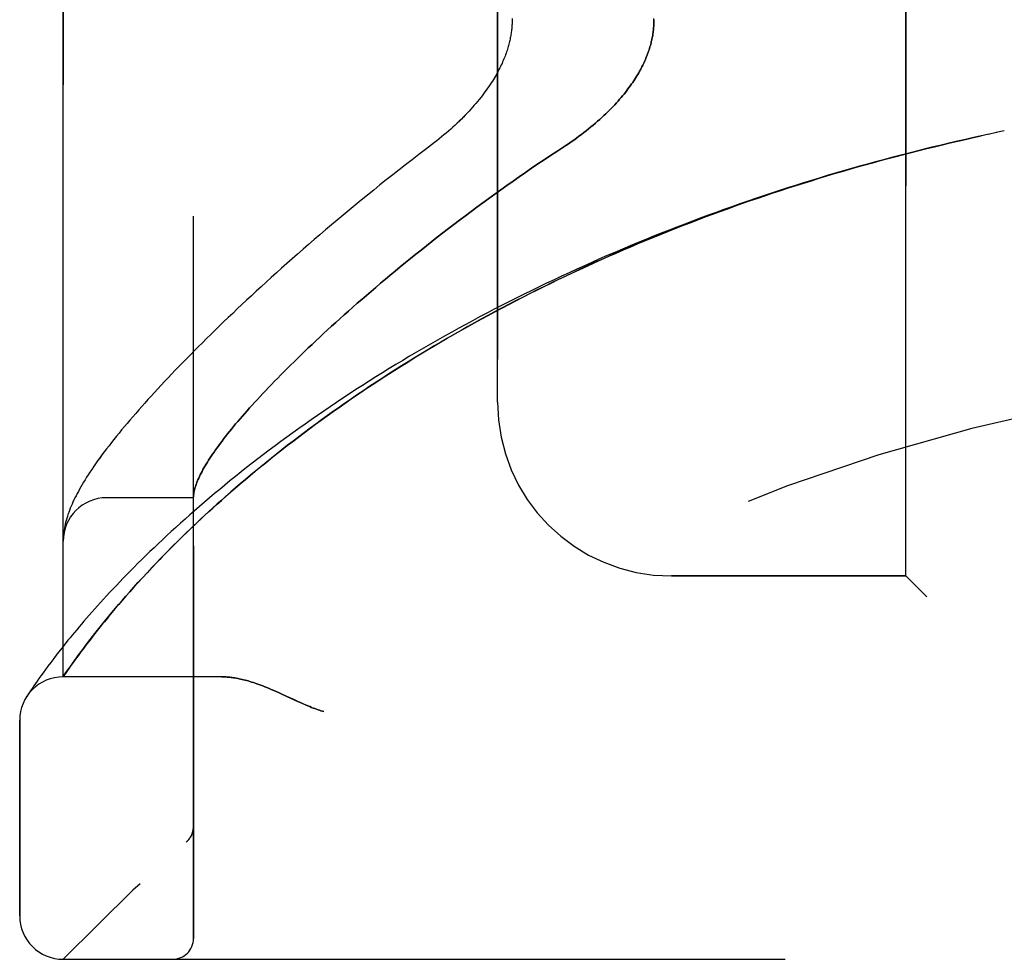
# Model space of a CAD drawing. Header units: inches. Extents: x 0 to 189, y 0 to 122.
# Tile 3 of 226: x 21.68 to 23.1, y 38.64 to 40. Entities that reach past the tile are written whole.
import ezdxf

# ---------------------------------------------------------------- set-up
doc = ezdxf.new("R2010")
doc.units = ezdxf.units.IN
doc.header["$LTSCALE"] = 10.388889
doc.header["$MEASUREMENT"] = 0
doc.linetypes.add('HIDDEN', pattern=[0.2, 0.1, -0.1])
doc.layers.add('LEFTHAND_DOOR_ASSEMBLY', color=7, linetype='CONTINUOUS')
doc.layers.add('RIGHTHAND_DOOR_ASSEMBLY', color=7, linetype='CONTINUOUS')

msp = doc.modelspace()

# ---------------------------------------------------------------- linework, layer by layer
at = {"layer": 'LEFTHAND_DOOR_ASSEMBLY', "color": 8, "linetype": 'HIDDEN'}
for p, q in [((21.9305, 38.6743), (21.9305, 41.3168)), ((21.743, 39.0505), (21.743, 40.9405)), ((22.9555, 39.1955), (22.9555, 40.7955)), ((22.368, 39.4455), (22.368, 40.5455)), ((23.0859, 39.8331), (23.0739, 39.8306)), ((23.097, 39.8355), (23.0855, 39.8331)), ((23.0507, 39.8255), (23.0636, 39.8284)), ((23.0747, 39.8308), (23.0623, 39.8281)), ((21.9305, 39.308), (21.8055, 39.308)), ((21.7432, 39.2517), (21.7432, 39.251)), ((21.7434, 39.2541), (21.7433, 39.2534)), ((21.7433, 39.2534), (21.7433, 39.2527)), ((21.7435, 39.2547), (21.7434, 39.2541)), ((21.7436, 39.2561), (21.7435, 39.2554)), ((21.7435, 39.2554), (21.7435, 39.2547)), ((21.7437, 39.2568), (21.7436, 39.2561)), ((21.7438, 39.2575), (21.7437, 39.2568)), ((21.7439, 39.2582), (21.7438, 39.2575)), ((21.744, 39.2589), (21.7439, 39.2582)), ((21.857, 39.1929), (21.8637, 39.2)), ((21.8637, 39.2), (21.8706, 39.2074)), ((22.9555, 39.1955), (22.618, 39.1955)), ((22.9555, 39.1955), (22.9855, 39.1655)), ((21.8446, 39.1792), (21.8507, 39.1859)), ((21.8507, 39.1859), (21.857, 39.1929)), ((21.8333, 39.1664), (21.8388, 39.1727)), ((21.8388, 39.1727), (21.8446, 39.1792)), ((21.8179, 39.1486), (21.8228, 39.1543)), ((21.8228, 39.1543), (21.8279, 39.1603)), ((21.8279, 39.1603), (21.8333, 39.1664)), ((21.8087, 39.1376), (21.8132, 39.143)), ((21.8132, 39.143), (21.8179, 39.1486)), ((21.7963, 39.1223), (21.8002, 39.1273)), ((21.8002, 39.1273), (21.8044, 39.1323)), ((21.8044, 39.1323), (21.8087, 39.1376)), ((21.7853, 39.1084), (21.7888, 39.1129)), ((21.7888, 39.1129), (21.7925, 39.1176)), ((21.7925, 39.1176), (21.7963, 39.1223)), ((21.7443, 39.096), (21.739, 39.0893)), ((21.7712, 39.0899), (21.7756, 39.0958)), ((21.7756, 39.0958), (21.7787, 39.0999)), ((21.7787, 39.0999), (21.7819, 39.1041)), ((21.7819, 39.1041), (21.7853, 39.1084)), ((21.734, 39.083), (21.7294, 39.0769)), ((21.739, 39.0893), (21.734, 39.083)), ((21.7632, 39.0792), (21.767, 39.0844)), ((21.767, 39.0844), (21.7712, 39.0899)), ((21.7251, 39.0713), (21.7211, 39.0659)), ((21.7294, 39.0769), (21.7251, 39.0713)), ((21.7534, 39.0654), (21.7564, 39.0697)), ((21.7564, 39.0697), (21.7597, 39.0743)), ((21.7597, 39.0743), (21.7632, 39.0792)), ((21.7141, 39.0563), (21.7109, 39.0519)), ((21.7175, 39.0609), (21.7141, 39.0563)), ((21.7211, 39.0659), (21.7175, 39.0609)), ((21.743, 39.0505), (21.7471, 39.0565)), ((21.7471, 39.0565), (21.7499, 39.0605)), ((21.7499, 39.0605), (21.7534, 39.0654)), ((21.7032, 39.0408), (21.701, 39.0377)), ((21.7055, 39.0442), (21.7032, 39.0408)), ((21.7081, 39.0479), (21.7055, 39.0442)), ((21.7109, 39.0519), (21.7081, 39.0479)), ((21.971, 39.0505), (21.743, 39.0505)), ((21.6941, 39.0274), (21.6922, 39.0246)), ((21.696, 39.0302), (21.6941, 39.0274)), ((21.6983, 39.0337), (21.696, 39.0302)), ((21.701, 39.0377), (21.6983, 39.0337)), ((22.0568, 39.0262), (22.065, 39.0224)), ((21.6922, 39.0246), (21.6906, 39.022)), ((22.065, 39.0224), (22.0817, 39.0146)), ((21.6805, 38.7068), (21.6805, 38.988)), ((21.9305, 38.8356), (21.9305, 38.8354)), ((21.9202, 38.8129), (21.9204, 38.8131)), ((21.743, 38.6443), (23.8068, 38.6443))]:
    msp.add_line(p, q, dxfattribs=at)
for points in [[(22.3889, 39.9971), (22.3889, 39.9955), (22.3889, 39.9939), (22.3889, 39.9923), (22.3888, 39.9907), (22.3888, 39.9891), (22.3887, 39.9875), (22.3886, 39.9859), (22.3884, 39.9843), (22.3883, 39.9826), (22.3881, 39.981), (22.3879, 39.9794), (22.3877, 39.9777), (22.3875, 39.9761), (22.3872, 39.9744), (22.387, 39.9727), (22.3867, 39.971), (22.3863, 39.9693), (22.386, 39.9675), (22.3856, 39.9658), (22.3852, 39.964), (22.3848, 39.9622), (22.3843, 39.9604), (22.3838, 39.9586), (22.3833, 39.9568), (22.3828, 39.9549), (22.3822, 39.953), (22.3816, 39.9511), (22.3809, 39.9492), (22.3802, 39.9472), (22.3795, 39.9452), (22.3788, 39.9432), (22.378, 39.9412), (22.3771, 39.9391), (22.3762, 39.937), (22.3753, 39.9349), (22.3744, 39.9327), (22.3733, 39.9305), (22.3723, 39.9283), (22.3712, 39.9261), (22.37, 39.9238), (22.3688, 39.9215), (22.3676, 39.9192), (22.3663, 39.9168), (22.3649, 39.9145), (22.3635, 39.912), (22.362, 39.9096), (22.3605, 39.9071), (22.3589, 39.9046), (22.3572, 39.9021), (22.3555, 39.8995), (22.3537, 39.8969), (22.3518, 39.8943), (22.3499, 39.8916), (22.3479, 39.8889), (22.3459, 39.8862), (22.3437, 39.8835), (22.3415, 39.8808), (22.3393, 39.878), (22.3369, 39.8752), (22.3345, 39.8724), (22.3321, 39.8696), (22.3295, 39.8667), (22.3269, 39.8639), (22.3243, 39.861), (22.3215, 39.8582), (22.3187, 39.8553), (22.3159, 39.8524), (22.3129, 39.8496), (22.31, 39.8467), (22.3069, 39.8438), (22.3038, 39.841), (22.3006, 39.8381), (22.2974, 39.8353), (22.2942, 39.8325), (22.2908, 39.8297), (22.2875, 39.8269), (22.2841, 39.8241), (22.2806, 39.8214), (22.2772, 39.8187)], [(22.593, 39.9955), (22.593, 39.9937), (22.5929, 39.9918), (22.5929, 39.99), (22.5928, 39.9882), (22.5927, 39.9863), (22.5925, 39.9845), (22.5924, 39.9827), (22.5922, 39.9808), (22.592, 39.979), (22.5917, 39.9771), (22.5914, 39.9753), (22.5912, 39.9734), (22.5908, 39.9715), (22.5905, 39.9696), (22.5901, 39.9677), (22.5897, 39.9659), (22.5892, 39.964), (22.5888, 39.962), (22.5883, 39.9601), (22.5878, 39.9582), (22.5872, 39.9563), (22.5866, 39.9543), (22.586, 39.9523), (22.5853, 39.9504), (22.5846, 39.9484), (22.5839, 39.9464), (22.5832, 39.9444), (22.5824, 39.9424), (22.5815, 39.9403), (22.5807, 39.9383), (22.5798, 39.9362), (22.5788, 39.9341), (22.5778, 39.932), (22.5768, 39.9299), (22.5757, 39.9278), (22.5746, 39.9256), (22.5735, 39.9234), (22.5723, 39.9213), (22.571, 39.919), (22.5697, 39.9168), (22.5684, 39.9146), (22.567, 39.9123), (22.5655, 39.91), (22.564, 39.9077), (22.5624, 39.9054), (22.5608, 39.9031), (22.5591, 39.9007), (22.5574, 39.8983), (22.5556, 39.8959), (22.5538, 39.8935), (22.5519, 39.891), (22.5499, 39.8885), (22.5478, 39.8861), (22.5457, 39.8836), (22.5436, 39.881), (22.5413, 39.8785), (22.539, 39.8759), (22.5366, 39.8733), (22.5342, 39.8707), (22.5317, 39.8681), (22.5291, 39.8655), (22.5264, 39.8629), (22.5236, 39.8602), (22.5208, 39.8575), (22.5179, 39.8548), (22.5149, 39.8521), (22.5119, 39.8494), (22.5088, 39.8467), (22.5056, 39.844), (22.5024, 39.8413), (22.499, 39.8386), (22.4956, 39.8359), (22.4922, 39.8332), (22.4886, 39.8305), (22.4851, 39.8278), (22.4814, 39.8251), (22.4777, 39.8225), (22.4739, 39.8199), (22.4701, 39.8172), (22.4662, 39.8146)], [(22.2772, 39.8187), (22.2642, 39.8088), (22.2546, 39.8015), (22.2451, 39.7942), (22.2357, 39.7869), (22.2264, 39.7796), (22.2171, 39.7723), (22.2079, 39.7651), (22.1988, 39.7578), (22.1898, 39.7505), (22.1808, 39.7433), (22.1719, 39.736), (22.1632, 39.7288), (22.1545, 39.7217), (22.1459, 39.7145), (22.1373, 39.7074), (22.1289, 39.7003), (22.1206, 39.6932), (22.1123, 39.6862), (22.1042, 39.6792), (22.0961, 39.6722), (22.0882, 39.6653), (22.0803, 39.6584), (22.0726, 39.6516), (22.0649, 39.6448), (22.0573, 39.6381), (22.0498, 39.6313), (22.0424, 39.6247), (22.0352, 39.6181), (22.028, 39.6115), (22.0209, 39.605), (22.0139, 39.5985), (22.007, 39.5921), (22.0002, 39.5858), (21.9935, 39.5795), (21.9869, 39.5732), (21.9804, 39.567), (21.9739, 39.5609), (21.9676, 39.5548), (21.9614, 39.5487), (21.9553, 39.5427), (21.9492, 39.5368), (21.9433, 39.5309), (21.9374, 39.5251), (21.9317, 39.5193), (21.926, 39.5136), (21.9204, 39.508), (21.915, 39.5024), (21.9096, 39.4968), (21.9043, 39.4913), (21.899, 39.4859), (21.8939, 39.4805), (21.8889, 39.4751), (21.8839, 39.4698), (21.8791, 39.4646), (21.8743, 39.4594), (21.8696, 39.4543), (21.865, 39.4492), (21.8605, 39.4442), (21.856, 39.4392), (21.8517, 39.4343), (21.8474, 39.4294), (21.8432, 39.4245), (21.8391, 39.4197), (21.8351, 39.415), (21.8311, 39.4103), (21.8272, 39.4056), (21.8234, 39.401), (21.8197, 39.3964), (21.8161, 39.3919), (21.8125, 39.3873), (21.809, 39.3828), (21.8055, 39.3783), (21.8022, 39.3739), (21.7989, 39.3695), (21.7957, 39.3651), (21.7926, 39.3609), (21.7897, 39.3567), (21.7868, 39.3526), (21.7841, 39.3487), (21.7816, 39.3448), (21.7791, 39.3411), (21.7768, 39.3375), (21.7746, 39.3339), (21.7725, 39.3304), (21.7704, 39.327), (21.7685, 39.3237), (21.7666, 39.3205), (21.7649, 39.3172), (21.7632, 39.3141), (21.7616, 39.3109), (21.76, 39.3079), (21.7585, 39.3048), (21.7571, 39.3018), (21.7558, 39.2988), (21.7545, 39.2958), (21.7533, 39.2929), (21.7522, 39.2899), (21.7511, 39.287), (21.75, 39.2841), (21.7491, 39.2812), (21.7482, 39.2783), (21.7474, 39.2754), (21.7466, 39.2726), (21.746, 39.2698), (21.7453, 39.267), (21.7448, 39.2642), (21.7444, 39.2615), (21.744, 39.2589)], [(23.0507, 39.8255), (23.0391, 39.8229), (23.0275, 39.8202), (23.0159, 39.8175), (23.0043, 39.8148), (22.9927, 39.812), (22.9811, 39.8091), (22.9696, 39.8062), (22.958, 39.8033), (22.9464, 39.8003), (22.9348, 39.7973), (22.9232, 39.7942), (22.9117, 39.7911), (22.9001, 39.7879), (22.8886, 39.7847), (22.877, 39.7814), (22.8655, 39.7781), (22.854, 39.7747), (22.8424, 39.7713), (22.8309, 39.7678), (22.8194, 39.7643), (22.8079, 39.7607), (22.7964, 39.7571), (22.785, 39.7535), (22.7735, 39.7498), (22.7621, 39.746), (22.7506, 39.7422), (22.7392, 39.7384), (22.7278, 39.7345), (22.7164, 39.7305), (22.7051, 39.7265), (22.6937, 39.7225), (22.6824, 39.7184), (22.6711, 39.7143), (22.6597, 39.7101), (22.6485, 39.7059), (22.6372, 39.7016), (22.626, 39.6972), (22.6147, 39.6929), (22.6035, 39.6884), (22.5923, 39.684), (22.5812, 39.6795), (22.5701, 39.6749), (22.5589, 39.6703), (22.5479, 39.6656), (22.5368, 39.6609), (22.5258, 39.6562), (22.5148, 39.6514), (22.5038, 39.6465), (22.4929, 39.6416), (22.4819, 39.6367), (22.4711, 39.6317), (22.4602, 39.6267), (22.4494, 39.6216), (22.4386, 39.6165), (22.4279, 39.6113), (22.4171, 39.6061), (22.4065, 39.6009), (22.3958, 39.5956), (22.3852, 39.5903), (22.3747, 39.5849), (22.3642, 39.5795), (22.3537, 39.574), (22.3432, 39.5685), (22.3329, 39.563), (22.3225, 39.5574), (22.3122, 39.5518), (22.302, 39.5461), (22.2918, 39.5404), (22.2816, 39.5347), (22.2715, 39.5289), (22.2615, 39.5231), (22.2515, 39.5173), (22.2415, 39.5115), (22.2316, 39.5056), (22.2218, 39.4996), (22.212, 39.4937), (22.2023, 39.4877), (22.1927, 39.4817), (22.1831, 39.4756), (22.1736, 39.4696), (22.1641, 39.4635), (22.1548, 39.4574), (22.1454, 39.4512), (22.1362, 39.4451), (22.127, 39.4389), (22.1179, 39.4327), (22.1089, 39.4265), (22.0999, 39.4202), (22.0911, 39.414), (22.0823, 39.4078), (22.0736, 39.4015), (22.0649, 39.3952), (22.0564, 39.389), (22.0479, 39.3827), (22.0395, 39.3764), (22.0313, 39.3701), (22.0231, 39.3639), (22.015, 39.3576), (22.0069, 39.3513), (21.999, 39.3451), (21.9912, 39.3388), (21.9835, 39.3326), (21.9758, 39.3263), (21.9683, 39.3201), (21.9608, 39.3139), (21.9535, 39.3078), (21.9463, 39.3016), (21.9391, 39.2955), (21.9321, 39.2894), (21.9252, 39.2833), (21.9184, 39.2773), (21.9117, 39.2713), (21.9051, 39.2653), (21.8986, 39.2594), (21.8922, 39.2535), (21.886, 39.2477), (21.8798, 39.2419), (21.8738, 39.2362), (21.8678, 39.2305), (21.862, 39.2249), (21.8563, 39.2193), (21.8507, 39.2138), (21.8453, 39.2083), (21.8399, 39.2029), (21.8347, 39.1976), (21.8295, 39.1923), (21.8245, 39.1871), (21.8196, 39.182), (21.8148, 39.177), (21.8102, 39.172), (21.8056, 39.1671), (21.8011, 39.1622), (21.7968, 39.1575), (21.7926, 39.1528), (21.7885, 39.1482), (21.7844, 39.1437), (21.7805, 39.1392), (21.7767, 39.1349), (21.773, 39.1306), (21.7694, 39.1264), (21.766, 39.1223), (21.7626, 39.1183), (21.7593, 39.1144), (21.7561, 39.1105), (21.753, 39.1068), (21.75, 39.1031), (21.7443, 39.096)], [(21.8706, 39.2074), (21.8779, 39.2151), (21.8817, 39.219), (21.8855, 39.223), (21.8895, 39.227), (21.8935, 39.2311), (21.8977, 39.2354), (21.902, 39.2397), (21.9064, 39.2441), (21.911, 39.2485), (21.9156, 39.2531), (21.9204, 39.2577), (21.9253, 39.2624), (21.9304, 39.2673), (21.9356, 39.2722), (21.941, 39.2773), (21.9465, 39.2824), (21.9523, 39.2877), (21.9582, 39.2931), (21.9644, 39.2987), (21.9707, 39.3043), (21.9772, 39.3101), (21.9839, 39.316), (21.9907, 39.3219), (21.9977, 39.3279), (22.0049, 39.334), (22.0121, 39.3401), (22.0195, 39.3462), (22.0269, 39.3523), (22.0344, 39.3584), (22.042, 39.3646), (22.0497, 39.3707), (22.0575, 39.3769), (22.0654, 39.383), (22.0734, 39.3891), (22.0814, 39.3953), (22.0896, 39.4014), (22.0978, 39.4075), (22.1061, 39.4137), (22.1144, 39.4198), (22.1229, 39.4259), (22.1314, 39.4319), (22.1399, 39.438), (22.1486, 39.444), (22.1573, 39.4501), (22.1661, 39.4561), (22.175, 39.4621), (22.1839, 39.468), (22.1929, 39.474), (22.202, 39.4799), (22.2111, 39.4858), (22.2203, 39.4916), (22.2295, 39.4974), (22.2388, 39.5032), (22.2481, 39.509), (22.2575, 39.5148), (22.267, 39.5205), (22.2765, 39.5261), (22.2861, 39.5318), (22.2957, 39.5374), (22.3053, 39.5429), (22.315, 39.5485), (22.3248, 39.554), (22.3346, 39.5594), (22.3444, 39.5648), (22.3543, 39.5702), (22.3643, 39.5755), (22.3742, 39.5808), (22.3842, 39.5861), (22.3943, 39.5913), (22.4044, 39.5965), (22.4145, 39.6016), (22.4247, 39.6067), (22.4349, 39.6118), (22.4451, 39.6168), (22.4554, 39.6218), (22.4657, 39.6267), (22.476, 39.6316), (22.4864, 39.6364), (22.4968, 39.6412), (22.5072, 39.6459), (22.5177, 39.6506), (22.5282, 39.6553), (22.5387, 39.6599), (22.5492, 39.6645), (22.5598, 39.669), (22.5704, 39.6735), (22.581, 39.6779), (22.5917, 39.6823), (22.6023, 39.6867), (22.613, 39.691), (22.6237, 39.6952), (22.6345, 39.6994), (22.6452, 39.7036), (22.656, 39.7077), (22.6668, 39.7118), (22.6776, 39.7158), (22.6884, 39.7198), (22.6993, 39.7237), (22.7101, 39.7276), (22.721, 39.7315), (22.7319, 39.7353), (22.7428, 39.739), (22.7537, 39.7427), (22.7647, 39.7464), (22.7756, 39.75), (22.7866, 39.7536), (22.7976, 39.7571), (22.8086, 39.7606), (22.8196, 39.764), (22.8306, 39.7674), (22.8416, 39.7708), (22.8527, 39.7741), (22.8637, 39.7773), (22.8748, 39.7805), (22.8858, 39.7837), (22.8969, 39.7868), (22.908, 39.7899), (22.9191, 39.7929), (22.9301, 39.7959), (22.9412, 39.7989), (22.9523, 39.8018), (22.9635, 39.8046), (22.9746, 39.8074), (22.9857, 39.8102), (22.9968, 39.8129), (23.0079, 39.8156), (23.0191, 39.8182), (23.0302, 39.8208), (23.0413, 39.8234), (23.0525, 39.8259)], [(22.4662, 39.8146), (22.4532, 39.8061), (22.444, 39.8001), (22.435, 39.794), (22.4259, 39.788), (22.4169, 39.7818), (22.408, 39.7757), (22.3991, 39.7696), (22.3902, 39.7634), (22.3815, 39.7572), (22.3727, 39.751), (22.3641, 39.7448), (22.3554, 39.7385), (22.3469, 39.7323), (22.3384, 39.7261), (22.33, 39.7198), (22.3217, 39.7136), (22.3134, 39.7074), (22.3053, 39.7012), (22.2972, 39.695), (22.2892, 39.6888), (22.2812, 39.6826), (22.2734, 39.6765), (22.2656, 39.6704), (22.2579, 39.6642), (22.2503, 39.6582), (22.2428, 39.6521), (22.2354, 39.6461), (22.2281, 39.6401), (22.2208, 39.6341), (22.2137, 39.6282), (22.2066, 39.6223), (22.1997, 39.6164), (22.1928, 39.6106), (22.186, 39.6048), (22.1793, 39.5991), (22.1727, 39.5933), (22.1662, 39.5877), (22.1598, 39.5821), (22.1535, 39.5765), (22.1473, 39.571), (22.1412, 39.5655), (22.1352, 39.5601), (22.1293, 39.5547), (22.1234, 39.5494), (22.1177, 39.5441), (22.1121, 39.5388), (22.1065, 39.5337), (22.1011, 39.5285), (22.0957, 39.5234), (22.0904, 39.5184), (22.0853, 39.5134), (22.0802, 39.5085), (22.0752, 39.5037), (22.0703, 39.4988), (22.0655, 39.4941), (22.0608, 39.4894), (22.0562, 39.4847), (22.0517, 39.4801), (22.0472, 39.4756), (22.0429, 39.4711), (22.0386, 39.4667), (22.0344, 39.4623), (22.0304, 39.458), (22.0264, 39.4537), (22.0225, 39.4495), (22.0187, 39.4453), (22.0149, 39.4412), (22.0113, 39.4372), (22.0077, 39.4332), (22.0043, 39.4293), (22.0009, 39.4254), (21.9976, 39.4216), (21.9944, 39.4178), (21.9912, 39.4141), (21.9882, 39.4104), (21.9852, 39.4068), (21.9824, 39.4033), (21.9796, 39.3998), (21.9768, 39.3963), (21.9742, 39.393), (21.9716, 39.3896), (21.9692, 39.3863), (21.9668, 39.3831), (21.9645, 39.3799), (21.9622, 39.3768), (21.9601, 39.3738), (21.958, 39.3707), (21.956, 39.3678), (21.9541, 39.3649), (21.9522, 39.362), (21.9505, 39.3592), (21.9488, 39.3565), (21.9472, 39.3538), (21.9456, 39.3511), (21.9442, 39.3485), (21.9428, 39.346), (21.9415, 39.3435), (21.9402, 39.341), (21.9391, 39.3387), (21.938, 39.3363), (21.937, 39.334), (21.936, 39.3318), (21.9352, 39.3296), (21.9344, 39.3274), (21.9337, 39.3253), (21.933, 39.3233), (21.9325, 39.3213), (21.932, 39.3194), (21.9315, 39.3175), (21.9312, 39.3156), (21.9309, 39.3138), (21.9307, 39.3121)], [(21.9307, 39.3121), (21.9307, 39.3116), (21.9306, 39.3111), (21.9306, 39.3107), (21.9306, 39.3103), (21.9305, 39.3099), (21.9305, 39.3096), (21.9305, 39.3093), (21.9305, 39.309)], [(21.7433, 39.2527), (21.7433, 39.2524), (21.7432, 39.2517)], [(21.7432, 39.251), (21.7431, 39.2506), (21.7431, 39.2503), (21.7431, 39.2499), (21.7431, 39.2495), (21.7431, 39.2492), (21.743, 39.2488), (21.743, 39.2484), (21.743, 39.248), (21.743, 39.2477), (21.743, 39.2473), (21.743, 39.2469), (21.743, 39.2466)], [(21.971, 39.0505), (21.9726, 39.0505), (21.9742, 39.0505), (21.9759, 39.0504), (21.9775, 39.0503), (21.9792, 39.0502), (21.981, 39.05), (21.9828, 39.0499), (21.9846, 39.0496), (21.9864, 39.0494), (21.9883, 39.0491), (21.9902, 39.0488), (21.9922, 39.0485), (21.9942, 39.0481), (21.9962, 39.0477), (21.9983, 39.0473), (22.0004, 39.0468), (22.0026, 39.0463), (22.0048, 39.0457), (22.0071, 39.0451), (22.0094, 39.0445), (22.0118, 39.0438), (22.0142, 39.043), (22.0167, 39.0422), (22.0193, 39.0414), (22.0219, 39.0405), (22.0246, 39.0395), (22.0273, 39.0385), (22.0302, 39.0375), (22.0331, 39.0363), (22.0361, 39.0351), (22.0393, 39.0338), (22.0425, 39.0325), (22.0459, 39.031), (22.0494, 39.0295), (22.053, 39.0279), (22.0568, 39.0262)], [(22.0817, 39.0146), (22.0853, 39.013), (22.0887, 39.0115), (22.0919, 39.01), (22.0949, 39.0088), (22.0977, 39.0076), (22.1004, 39.0065), (22.1029, 39.0056), (22.1052, 39.0047), (22.1075, 39.0039), (22.1097, 39.0031), (22.1118, 39.0024), (22.1139, 39.0017), (22.116, 39.0011), (22.118, 39.0005)], [(21.9305, 38.8354), (21.9305, 38.8349), (21.9305, 38.8343), (21.9305, 38.8337), (21.9304, 38.8331), (21.9304, 38.8325), (21.9303, 38.8319), (21.9302, 38.8313), (21.9301, 38.8306), (21.93, 38.83), (21.9299, 38.8294), (21.9298, 38.8288), (21.9296, 38.8282), (21.9295, 38.8277), (21.9293, 38.8271), (21.9291, 38.8265), (21.9289, 38.8259), (21.9287, 38.8253), (21.9285, 38.8248)], [(21.9202, 38.8129), (21.9204, 38.8131), (21.9207, 38.8133), (21.9209, 38.8136), (21.9211, 38.8138), (21.9214, 38.814), (21.9216, 38.8142), (21.9218, 38.8144), (21.922, 38.8146), (21.9222, 38.8148), (21.9224, 38.815), (21.9226, 38.8153), (21.9228, 38.8155), (21.923, 38.8157), (21.9232, 38.8159), (21.9234, 38.8161), (21.9236, 38.8164), (21.9238, 38.8166), (21.9239, 38.8168), (21.9241, 38.8171), (21.9243, 38.8173)], [(21.9285, 38.8248), (21.9283, 38.8242), (21.928, 38.8236), (21.9278, 38.823), (21.9275, 38.8225), (21.9272, 38.8219), (21.927, 38.8214), (21.9267, 38.8208), (21.9263, 38.8203), (21.926, 38.8198), (21.9257, 38.8193), (21.9254, 38.8188), (21.925, 38.8183), (21.9247, 38.8178), (21.9243, 38.8173)]]:
    msp.add_lwpolyline(points, dxfattribs=at)
for centre, radius, start, end in [((23.743, 36.7204), 2.7751, 90, 136.1116), ((22.618, 39.4455), 0.25, 180, 270), ((21.8055, 39.2455), 0.0625, 90, 180), ((21.743, 38.988), 0.0625, 90, 180), ((21.743, 38.7068), 0.0625, 180, 270), ((21.9005, 38.6743), 0.03, 270, 360)]:
    msp.add_arc(centre, radius, start, end, dxfattribs=at)
at = {"layer": 'RIGHTHAND_DOOR_ASSEMBLY', "color": 8, "linetype": 'HIDDEN'}
for p, q in [((21.9305, 41.3168), (21.9305, 38.6743)), ((21.743, 40.9405), (21.743, 39.0505)), ((22.9555, 40.7955), (22.9555, 39.1955)), ((22.368, 40.5455), (22.368, 39.4455)), ((23.0859, 39.8331), (23.0739, 39.8306)), ((23.097, 39.8355), (23.0855, 39.8331)), ((23.0636, 39.8284), (23.0507, 39.8255)), ((23.0748, 39.8308), (23.0623, 39.8281)), ((21.9305, 39.308), (21.8055, 39.308)), ((21.7433, 39.2527), (21.7432, 39.252)), ((21.7432, 39.252), (21.7432, 39.2513)), ((21.7434, 39.2541), (21.7433, 39.2534)), ((21.7433, 39.2534), (21.7433, 39.2527)), ((21.7435, 39.2547), (21.7434, 39.2541)), ((21.7436, 39.2561), (21.7435, 39.2554)), ((21.7435, 39.2554), (21.7435, 39.2547)), ((21.7437, 39.2568), (21.7436, 39.2561)), ((21.7438, 39.2575), (21.7437, 39.2568)), ((21.7439, 39.2582), (21.7438, 39.2575)), ((21.744, 39.2589), (21.7439, 39.2582)), ((21.7432, 39.2513), (21.7431, 39.2506)), ((21.8638, 39.2002), (21.8572, 39.193)), ((21.8708, 39.2076), (21.8638, 39.2002)), ((22.618, 39.1955), (22.9555, 39.1955)), ((22.9855, 39.1655), (22.9555, 39.1955)), ((21.8508, 39.1861), (21.8447, 39.1793)), ((21.8572, 39.193), (21.8508, 39.1861)), ((21.8334, 39.1665), (21.828, 39.1604)), ((21.8389, 39.1728), (21.8334, 39.1665)), ((21.8447, 39.1793), (21.8389, 39.1728)), ((21.8229, 39.1544), (21.818, 39.1487)), ((21.828, 39.1604), (21.8229, 39.1544)), ((21.8133, 39.1431), (21.8088, 39.1376)), ((21.818, 39.1487), (21.8133, 39.1431)), ((21.7983, 39.1248), (21.7944, 39.1199)), ((21.8023, 39.1298), (21.7983, 39.1248)), ((21.787, 39.1107), (21.7836, 39.1063)), ((21.7906, 39.1152), (21.787, 39.1107)), ((21.7944, 39.1199), (21.7906, 39.1152)), ((21.7443, 39.096), (21.739, 39.0893)), ((21.7771, 39.0978), (21.7726, 39.0919)), ((21.7803, 39.102), (21.7771, 39.0978)), ((21.7836, 39.1063), (21.7803, 39.102)), ((21.734, 39.083), (21.7294, 39.0769)), ((21.739, 39.0893), (21.734, 39.083)), ((21.7684, 39.0862), (21.7644, 39.0809)), ((21.7726, 39.0919), (21.7684, 39.0862)), ((21.7251, 39.0713), (21.7211, 39.0659)), ((21.7294, 39.0769), (21.7251, 39.0713)), ((21.7574, 39.0712), (21.7543, 39.0668)), ((21.7608, 39.0759), (21.7574, 39.0712)), ((21.7644, 39.0809), (21.7608, 39.0759)), ((21.7141, 39.0563), (21.7109, 39.0519)), ((21.7175, 39.0609), (21.7141, 39.0563)), ((21.7211, 39.0659), (21.7175, 39.0609)), ((21.7484, 39.0583), (21.743, 39.0505)), ((21.7515, 39.0628), (21.7484, 39.0583)), ((21.7543, 39.0668), (21.7515, 39.0628)), ((21.7032, 39.0408), (21.701, 39.0377)), ((21.7055, 39.0442), (21.7032, 39.0408)), ((21.7081, 39.0479), (21.7055, 39.0442)), ((21.7109, 39.0519), (21.7081, 39.0479)), ((21.971, 39.0505), (21.743, 39.0505)), ((21.6941, 39.0274), (21.6922, 39.0246)), ((21.696, 39.0302), (21.6941, 39.0274)), ((21.6983, 39.0337), (21.696, 39.0302)), ((21.701, 39.0377), (21.6983, 39.0337)), ((22.065, 39.0224), (22.0568, 39.0262)), ((21.6922, 39.0246), (21.6903, 39.0215)), ((21.6906, 39.022), (21.6903, 39.0215)), ((21.6906, 39.022), (21.6909, 39.0225)), ((21.6805, 38.988), (21.6805, 38.7068)), ((21.9305, 38.8353), (21.9305, 38.8356)), ((21.9202, 38.8129), (21.9204, 38.8131)), ((21.743, 38.6443), (23.8068, 38.6443))]:
    msp.add_line(p, q, dxfattribs=at)
for points in [[(22.3889, 39.9955), (22.3889, 39.9939), (22.3889, 39.9923), (22.3888, 39.9907), (22.3888, 39.9891), (22.3887, 39.9875), (22.3886, 39.9859), (22.3884, 39.9843), (22.3883, 39.9827), (22.3881, 39.981), (22.3879, 39.9794), (22.3877, 39.9777), (22.3875, 39.9761), (22.3872, 39.9744), (22.387, 39.9727), (22.3867, 39.971), (22.3863, 39.9693), (22.386, 39.9675), (22.3856, 39.9658), (22.3852, 39.964), (22.3848, 39.9622), (22.3843, 39.9604), (22.3838, 39.9586), (22.3833, 39.9568), (22.3828, 39.9549), (22.3822, 39.953), (22.3816, 39.9511), (22.3809, 39.9492), (22.3802, 39.9472), (22.3795, 39.9452), (22.3788, 39.9432), (22.378, 39.9412), (22.3771, 39.9391), (22.3762, 39.937), (22.3753, 39.9349), (22.3744, 39.9327), (22.3733, 39.9305), (22.3723, 39.9283), (22.3712, 39.9261), (22.37, 39.9238), (22.3688, 39.9215), (22.3676, 39.9192), (22.3663, 39.9168), (22.3649, 39.9145), (22.3635, 39.9121), (22.362, 39.9096), (22.3605, 39.9071), (22.3589, 39.9046), (22.3572, 39.9021), (22.3555, 39.8995), (22.3537, 39.8969), (22.3518, 39.8943), (22.3499, 39.8916), (22.3479, 39.889), (22.3459, 39.8862), (22.3437, 39.8835), (22.3415, 39.8808), (22.3393, 39.878), (22.3369, 39.8752), (22.3345, 39.8724), (22.3321, 39.8696), (22.3296, 39.8668), (22.327, 39.8639), (22.3243, 39.8611), (22.3216, 39.8582), (22.3188, 39.8553), (22.3159, 39.8525), (22.313, 39.8496), (22.31, 39.8467), (22.3069, 39.8438), (22.3038, 39.841), (22.3006, 39.8381), (22.2974, 39.8353), (22.2942, 39.8325), (22.2908, 39.8297), (22.2875, 39.8269), (22.2841, 39.8241), (22.2807, 39.8214), (22.2772, 39.8187)], [(22.4662, 39.8146), (22.4701, 39.8172), (22.4739, 39.8199), (22.4777, 39.8225), (22.4814, 39.8251), (22.4851, 39.8278), (22.4886, 39.8305), (22.4922, 39.8332), (22.4956, 39.8359), (22.499, 39.8386), (22.5024, 39.8413), (22.5056, 39.844), (22.5088, 39.8467), (22.5119, 39.8494), (22.5149, 39.8521), (22.5179, 39.8548), (22.5208, 39.8575), (22.5236, 39.8602), (22.5264, 39.8629), (22.5291, 39.8655), (22.5317, 39.8681), (22.5342, 39.8707), (22.5366, 39.8733), (22.539, 39.8759), (22.5413, 39.8785), (22.5436, 39.881), (22.5457, 39.8836), (22.5478, 39.8861), (22.5499, 39.8885), (22.5519, 39.891), (22.5538, 39.8935), (22.5556, 39.8959), (22.5574, 39.8983), (22.5591, 39.9007), (22.5608, 39.9031), (22.5624, 39.9054), (22.564, 39.9077), (22.5655, 39.91), (22.567, 39.9123), (22.5684, 39.9146), (22.5697, 39.9168), (22.571, 39.919), (22.5723, 39.9213), (22.5735, 39.9234), (22.5746, 39.9256), (22.5757, 39.9278), (22.5768, 39.9299), (22.5778, 39.932), (22.5788, 39.9341), (22.5798, 39.9362), (22.5807, 39.9383), (22.5815, 39.9403), (22.5824, 39.9424), (22.5832, 39.9444), (22.5839, 39.9464), (22.5846, 39.9484), (22.5853, 39.9504), (22.586, 39.9523), (22.5866, 39.9543), (22.5872, 39.9563), (22.5878, 39.9582), (22.5883, 39.9601), (22.5888, 39.962), (22.5892, 39.964), (22.5897, 39.9659), (22.5901, 39.9677), (22.5905, 39.9696), (22.5908, 39.9715), (22.5912, 39.9734), (22.5914, 39.9753), (22.5917, 39.9771), (22.592, 39.979), (22.5922, 39.9808), (22.5924, 39.9827), (22.5925, 39.9845), (22.5927, 39.9863), (22.5928, 39.9882), (22.5929, 39.99), (22.5929, 39.9918), (22.593, 39.9937), (22.593, 39.9955), (22.593, 39.9973)], [(22.2772, 39.8187), (22.2642, 39.8089), (22.2546, 39.8016), (22.2452, 39.7942), (22.2357, 39.7869), (22.2264, 39.7796), (22.2171, 39.7723), (22.2079, 39.7651), (22.1988, 39.7578), (22.1898, 39.7505), (22.1808, 39.7433), (22.172, 39.7361), (22.1632, 39.7288), (22.1545, 39.7217), (22.1459, 39.7145), (22.1374, 39.7074), (22.1289, 39.7003), (22.1206, 39.6932), (22.1124, 39.6862), (22.1042, 39.6792), (22.0962, 39.6722), (22.0882, 39.6653), (22.0803, 39.6584), (22.0726, 39.6516), (22.0649, 39.6448), (22.0573, 39.6381), (22.0498, 39.6314), (22.0424, 39.6247), (22.0352, 39.6181), (22.028, 39.6115), (22.0209, 39.605), (22.0139, 39.5985), (22.007, 39.5921), (22.0002, 39.5858), (21.9935, 39.5795), (21.9869, 39.5732), (21.9804, 39.567), (21.9739, 39.5609), (21.9676, 39.5548), (21.9614, 39.5487), (21.9553, 39.5427), (21.9492, 39.5368), (21.9433, 39.5309), (21.9374, 39.5251), (21.9317, 39.5193), (21.926, 39.5136), (21.9204, 39.508), (21.915, 39.5024), (21.9096, 39.4968), (21.9043, 39.4913), (21.8991, 39.4859), (21.8939, 39.4805), (21.8889, 39.4751), (21.8839, 39.4699), (21.8791, 39.4646), (21.8743, 39.4594), (21.8696, 39.4543), (21.865, 39.4492), (21.8605, 39.4442), (21.8561, 39.4392), (21.8517, 39.4343), (21.8474, 39.4294), (21.8432, 39.4246), (21.8391, 39.4198), (21.8351, 39.415), (21.8311, 39.4103), (21.8272, 39.4056), (21.8235, 39.401), (21.8197, 39.3964), (21.8161, 39.3919), (21.8125, 39.3873), (21.809, 39.3828), (21.8055, 39.3783), (21.8022, 39.3739), (21.7989, 39.3695), (21.7957, 39.3652), (21.7926, 39.3609), (21.7897, 39.3567), (21.7868, 39.3527), (21.7841, 39.3487), (21.7816, 39.3449), (21.7791, 39.3411), (21.7768, 39.3375), (21.7746, 39.3339), (21.7725, 39.3304), (21.7704, 39.3271), (21.7685, 39.3237), (21.7666, 39.3205), (21.7649, 39.3172), (21.7632, 39.3141), (21.7616, 39.311), (21.76, 39.3079), (21.7585, 39.3048), (21.7571, 39.3018), (21.7558, 39.2988), (21.7545, 39.2958), (21.7533, 39.2929), (21.7522, 39.2899), (21.7511, 39.287), (21.75, 39.2841), (21.7491, 39.2812), (21.7482, 39.2783), (21.7474, 39.2754), (21.7466, 39.2726), (21.746, 39.2698), (21.7453, 39.267), (21.7448, 39.2642), (21.7444, 39.2615), (21.744, 39.2589)], [(23.0507, 39.8255), (23.0391, 39.8229), (23.0275, 39.8202), (23.0159, 39.8175), (23.0043, 39.8148), (22.9927, 39.812), (22.9811, 39.8091), (22.9695, 39.8062), (22.958, 39.8033), (22.9464, 39.8003), (22.9348, 39.7973), (22.9232, 39.7942), (22.9117, 39.7911), (22.9001, 39.7879), (22.8886, 39.7847), (22.877, 39.7814), (22.8655, 39.7781), (22.8539, 39.7747), (22.8424, 39.7713), (22.8309, 39.7678), (22.8194, 39.7643), (22.8079, 39.7607), (22.7964, 39.7571), (22.785, 39.7535), (22.7735, 39.7498), (22.7621, 39.746), (22.7506, 39.7422), (22.7392, 39.7384), (22.7278, 39.7345), (22.7164, 39.7305), (22.7051, 39.7265), (22.6937, 39.7225), (22.6824, 39.7184), (22.671, 39.7143), (22.6597, 39.7101), (22.6485, 39.7059), (22.6372, 39.7016), (22.6259, 39.6972), (22.6147, 39.6929), (22.6035, 39.6884), (22.5923, 39.684), (22.5812, 39.6795), (22.5701, 39.6749), (22.5589, 39.6703), (22.5479, 39.6656), (22.5368, 39.6609), (22.5258, 39.6562), (22.5148, 39.6514), (22.5038, 39.6465), (22.4929, 39.6416), (22.4819, 39.6367), (22.4711, 39.6317), (22.4602, 39.6267), (22.4494, 39.6216), (22.4386, 39.6165), (22.4279, 39.6113), (22.4171, 39.6061), (22.4065, 39.6009), (22.3958, 39.5956), (22.3852, 39.5903), (22.3747, 39.5849), (22.3641, 39.5795), (22.3537, 39.574), (22.3432, 39.5685), (22.3328, 39.563), (22.3225, 39.5574), (22.3122, 39.5518), (22.302, 39.5461), (22.2918, 39.5404), (22.2816, 39.5347), (22.2715, 39.5289), (22.2615, 39.5231), (22.2515, 39.5173), (22.2415, 39.5114), (22.2316, 39.5056), (22.2218, 39.4996), (22.212, 39.4937), (22.2023, 39.4877), (22.1927, 39.4817), (22.1831, 39.4756), (22.1736, 39.4696), (22.1641, 39.4635), (22.1548, 39.4573), (22.1454, 39.4512), (22.1362, 39.4451), (22.127, 39.4389), (22.1179, 39.4327), (22.1089, 39.4265), (22.0999, 39.4202), (22.0911, 39.414), (22.0823, 39.4078), (22.0736, 39.4015), (22.0649, 39.3952), (22.0564, 39.389), (22.0479, 39.3827), (22.0395, 39.3764), (22.0313, 39.3701), (22.0231, 39.3639), (22.015, 39.3576), (22.0069, 39.3513), (21.999, 39.3451), (21.9912, 39.3388), (21.9835, 39.3326), (21.9758, 39.3263), (21.9683, 39.3201), (21.9608, 39.3139), (21.9535, 39.3078), (21.9463, 39.3016), (21.9391, 39.2955), (21.9321, 39.2894), (21.9252, 39.2833), (21.9184, 39.2773), (21.9117, 39.2713), (21.9051, 39.2653), (21.8986, 39.2594), (21.8922, 39.2535), (21.886, 39.2477), (21.8798, 39.2419), (21.8738, 39.2362), (21.8678, 39.2305), (21.862, 39.2249), (21.8563, 39.2193), (21.8507, 39.2138), (21.8453, 39.2083), (21.8399, 39.2029), (21.8347, 39.1976), (21.8295, 39.1923), (21.8245, 39.1871), (21.8196, 39.182), (21.8148, 39.177), (21.8102, 39.172), (21.8056, 39.1671), (21.8011, 39.1622), (21.7968, 39.1575), (21.7926, 39.1528), (21.7885, 39.1482), (21.7844, 39.1437), (21.7805, 39.1392), (21.7767, 39.1349), (21.773, 39.1306), (21.7694, 39.1264), (21.766, 39.1223), (21.7626, 39.1183), (21.7593, 39.1144), (21.7561, 39.1105), (21.753, 39.1068), (21.75, 39.1031), (21.7443, 39.096)], [(23.0525, 39.8259), (23.0414, 39.8234), (23.0302, 39.8208), (23.0191, 39.8182), (23.008, 39.8156), (22.9969, 39.8129), (22.9858, 39.8102), (22.9746, 39.8074), (22.9635, 39.8046), (22.9524, 39.8018), (22.9413, 39.7989), (22.9303, 39.7959), (22.9192, 39.793), (22.9081, 39.7899), (22.897, 39.7869), (22.886, 39.7837), (22.8749, 39.7806), (22.8639, 39.7774), (22.8528, 39.7741), (22.8418, 39.7708), (22.8308, 39.7675), (22.8198, 39.7641), (22.8088, 39.7606), (22.7978, 39.7572), (22.7868, 39.7536), (22.7758, 39.7501), (22.7649, 39.7465), (22.754, 39.7428), (22.743, 39.7391), (22.7321, 39.7353), (22.7213, 39.7315), (22.7104, 39.7277), (22.6995, 39.7238), (22.6887, 39.7199), (22.6779, 39.7159), (22.6671, 39.7119), (22.6563, 39.7078), (22.6455, 39.7037), (22.6348, 39.6995), (22.624, 39.6953), (22.6133, 39.6911), (22.6026, 39.6868), (22.592, 39.6824), (22.5813, 39.6781), (22.5707, 39.6736), (22.5601, 39.6692), (22.5496, 39.6646), (22.539, 39.6601), (22.5285, 39.6555), (22.5181, 39.6508), (22.5076, 39.6461), (22.4972, 39.6414), (22.4868, 39.6366), (22.4764, 39.6317), (22.4661, 39.6269), (22.4558, 39.6219), (22.4455, 39.617), (22.4353, 39.612), (22.4251, 39.6069), (22.4149, 39.6018), (22.4048, 39.5967), (22.3947, 39.5915), (22.3847, 39.5863), (22.3747, 39.5811), (22.3647, 39.5758), (22.3548, 39.5704), (22.3449, 39.5651), (22.335, 39.5597), (22.3252, 39.5542), (22.3155, 39.5487), (22.3058, 39.5432), (22.2961, 39.5376), (22.2865, 39.532), (22.277, 39.5264), (22.2675, 39.5207), (22.258, 39.515), (22.2486, 39.5093), (22.2393, 39.5035), (22.23, 39.4978), (22.2207, 39.4919), (22.2116, 39.4861), (22.2025, 39.4802), (22.1934, 39.4743), (22.1844, 39.4684), (22.1755, 39.4624), (22.1666, 39.4564), (22.1578, 39.4504), (22.1491, 39.4444), (22.1405, 39.4383), (22.1319, 39.4323), (22.1234, 39.4262), (22.1149, 39.4201), (22.1066, 39.414), (22.0983, 39.4079), (22.0901, 39.4018), (22.0819, 39.3957), (22.0739, 39.3895), (22.0659, 39.3834), (22.058, 39.3773), (22.0503, 39.3711), (22.0426, 39.365), (22.0349, 39.3589), (22.0274, 39.3527), (22.02, 39.3466), (22.0126, 39.3405), (22.0054, 39.3344), (21.9982, 39.3283), (21.9912, 39.3223), (21.9844, 39.3164), (21.9777, 39.3105), (21.9711, 39.3047), (21.9648, 39.2991), (21.9586, 39.2935), (21.9527, 39.2881), (21.9469, 39.2828), (21.9413, 39.2776), (21.9359, 39.2725), (21.9307, 39.2676), (21.9256, 39.2627), (21.9207, 39.258), (21.9159, 39.2533), (21.9112, 39.2488), (21.9067, 39.2443), (21.9022, 39.2399), (21.8979, 39.2356), (21.8938, 39.2314), (21.8897, 39.2272), (21.8857, 39.2232), (21.8819, 39.2192), (21.8781, 39.2153), (21.8708, 39.2076)], [(21.9307, 39.3121), (21.9309, 39.3138), (21.9312, 39.3156), (21.9315, 39.3175), (21.932, 39.3194), (21.9325, 39.3213), (21.933, 39.3233), (21.9337, 39.3253), (21.9344, 39.3274), (21.9352, 39.3296), (21.936, 39.3318), (21.937, 39.334), (21.938, 39.3363), (21.9391, 39.3387), (21.9402, 39.341), (21.9415, 39.3435), (21.9428, 39.346), (21.9442, 39.3485), (21.9456, 39.3511), (21.9472, 39.3538), (21.9488, 39.3565), (21.9505, 39.3592), (21.9522, 39.362), (21.9541, 39.3649), (21.956, 39.3678), (21.958, 39.3707), (21.9601, 39.3738), (21.9622, 39.3768), (21.9645, 39.3799), (21.9668, 39.3831), (21.9692, 39.3863), (21.9716, 39.3896), (21.9742, 39.393), (21.9768, 39.3963), (21.9796, 39.3998), (21.9824, 39.4033), (21.9852, 39.4068), (21.9882, 39.4104), (21.9912, 39.4141), (21.9944, 39.4178), (21.9976, 39.4216), (22.0009, 39.4254), (22.0043, 39.4293), (22.0077, 39.4332), (22.0113, 39.4372), (22.0149, 39.4412), (22.0187, 39.4453), (22.0225, 39.4495), (22.0264, 39.4537), (22.0304, 39.458), (22.0344, 39.4623), (22.0386, 39.4667), (22.0429, 39.4711), (22.0472, 39.4756), (22.0517, 39.4801), (22.0562, 39.4847), (22.0608, 39.4894), (22.0655, 39.4941), (22.0703, 39.4988), (22.0752, 39.5037), (22.0802, 39.5085), (22.0853, 39.5134), (22.0904, 39.5184), (22.0957, 39.5234), (22.1011, 39.5285), (22.1065, 39.5337), (22.1121, 39.5388), (22.1177, 39.5441), (22.1234, 39.5494), (22.1293, 39.5547), (22.1352, 39.5601), (22.1412, 39.5655), (22.1473, 39.571), (22.1535, 39.5765), (22.1598, 39.5821), (22.1662, 39.5877), (22.1727, 39.5933), (22.1793, 39.5991), (22.186, 39.6048), (22.1928, 39.6106), (22.1997, 39.6164), (22.2066, 39.6223), (22.2137, 39.6282), (22.2208, 39.6341), (22.2281, 39.6401), (22.2354, 39.6461), (22.2428, 39.6521), (22.2503, 39.6582), (22.2579, 39.6642), (22.2656, 39.6704), (22.2734, 39.6765), (22.2812, 39.6826), (22.2892, 39.6888), (22.2972, 39.695), (22.3053, 39.7012), (22.3134, 39.7074), (22.3217, 39.7136), (22.33, 39.7198), (22.3384, 39.7261), (22.3469, 39.7323), (22.3554, 39.7385), (22.3641, 39.7448), (22.3727, 39.751), (22.3815, 39.7572), (22.3902, 39.7634), (22.3991, 39.7696), (22.408, 39.7757), (22.4169, 39.7818), (22.4259, 39.788), (22.435, 39.794), (22.444, 39.8001), (22.4532, 39.8061), (22.4662, 39.8146)], [(21.9305, 39.309), (21.9305, 39.3093), (21.9305, 39.3096), (21.9305, 39.3099), (21.9306, 39.3103), (21.9306, 39.3107), (21.9306, 39.3111), (21.9307, 39.3116), (21.9307, 39.3121)], [(21.7431, 39.2506), (21.7431, 39.2503), (21.7431, 39.2499), (21.7431, 39.2495), (21.7431, 39.2492), (21.743, 39.2488), (21.743, 39.2484), (21.743, 39.2481), (21.743, 39.2477), (21.743, 39.2473), (21.743, 39.2469), (21.743, 39.2466)], [(21.8088, 39.1376), (21.8066, 39.135), (21.8023, 39.1298)], [(22.0568, 39.0262), (22.053, 39.0279), (22.0494, 39.0295), (22.0459, 39.031), (22.0425, 39.0325), (22.0393, 39.0338), (22.0362, 39.0351), (22.0331, 39.0363), (22.0302, 39.0375), (22.0273, 39.0385), (22.0246, 39.0395), (22.0219, 39.0405), (22.0193, 39.0414), (22.0167, 39.0422), (22.0142, 39.043), (22.0118, 39.0438), (22.0094, 39.0445), (22.0071, 39.0451), (22.0048, 39.0457), (22.0026, 39.0463), (22.0004, 39.0468), (21.9983, 39.0473), (21.9962, 39.0477), (21.9942, 39.0481), (21.9922, 39.0485), (21.9902, 39.0488), (21.9883, 39.0491), (21.9864, 39.0494), (21.9846, 39.0496), (21.9828, 39.0499), (21.981, 39.05), (21.9792, 39.0502), (21.9775, 39.0503), (21.9759, 39.0504), (21.9742, 39.0505), (21.9726, 39.0505), (21.971, 39.0505)], [(22.0817, 39.0146), (22.0737, 39.0184), (22.065, 39.0224)], [(22.118, 39.0005), (22.116, 39.0011), (22.1139, 39.0017), (22.1118, 39.0024), (22.1097, 39.0031), (22.1075, 39.0039), (22.1052, 39.0047), (22.1029, 39.0056), (22.1004, 39.0065), (22.0977, 39.0076), (22.0949, 39.0088), (22.0919, 39.01), (22.0888, 39.0114), (22.0853, 39.013), (22.0817, 39.0146)], [(21.9285, 38.8247), (21.9287, 38.8252), (21.9289, 38.8258), (21.9291, 38.8264), (21.9293, 38.827), (21.9294, 38.8276), (21.9296, 38.8282), (21.9297, 38.8288), (21.9299, 38.8294), (21.93, 38.83), (21.9301, 38.8306), (21.9302, 38.8312), (21.9303, 38.8318), (21.9304, 38.8324), (21.9304, 38.8331), (21.9305, 38.8337), (21.9305, 38.8343), (21.9305, 38.8349), (21.9305, 38.8353)], [(21.9243, 38.8173), (21.9241, 38.8171), (21.924, 38.8168), (21.9238, 38.8166), (21.9236, 38.8164), (21.9234, 38.8162), (21.9232, 38.8159), (21.923, 38.8157), (21.9228, 38.8155), (21.9226, 38.8153), (21.9224, 38.8151), (21.9222, 38.8148), (21.922, 38.8146), (21.9218, 38.8144), (21.9216, 38.8142), (21.9214, 38.814), (21.9211, 38.8138), (21.9209, 38.8136), (21.9207, 38.8133), (21.9204, 38.8131), (21.9202, 38.8129)], [(21.9243, 38.8173), (21.9247, 38.8178), (21.925, 38.8183), (21.9254, 38.8187), (21.9257, 38.8192), (21.926, 38.8198), (21.9263, 38.8203), (21.9266, 38.8208), (21.9269, 38.8213), (21.9272, 38.8219), (21.9275, 38.8224), (21.9277, 38.823), (21.928, 38.8235), (21.9282, 38.8241), (21.9285, 38.8247)]]:
    msp.add_lwpolyline(points, dxfattribs=at)
for centre, radius, start, end in [((23.743, 36.7204), 2.7751, 90, 136.1116), ((22.618, 39.4455), 0.25, 180, 270), ((21.8055, 39.2455), 0.0625, 90, 180), ((21.743, 38.988), 0.0625, 90, 180), ((21.743, 38.7068), 0.0625, 180, 270), ((21.9005, 38.6743), 0.03, 270, 360)]:
    msp.add_arc(centre, radius, start, end, dxfattribs=at)

doc.saveas('drawing.dxf')
